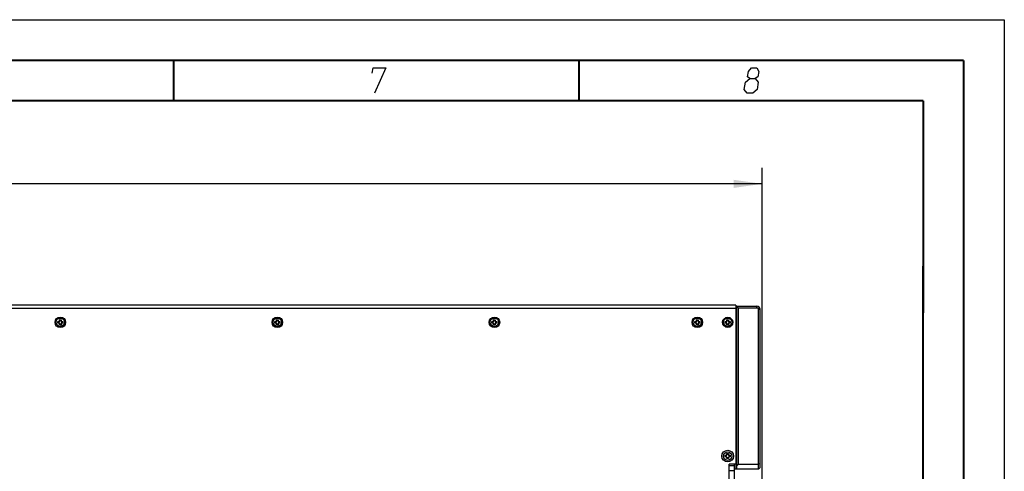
# Model space of a CAD drawing. Extents: x 0 to 420, y 0 to 297.
# Tile 77 of 77: x 298 to 420, y 241 to 297. Entities that reach past the tile are written whole.
import ezdxf

# ---------------------------------------------------------------- set-up
doc = ezdxf.new("R2010")
doc.units = 0
doc.header["$LTSCALE"] = 23.1
doc.layers.get('0').update_dxf_attribs({"linetype": 'CONTINUOUS'})
for name, color, linetype in [('02___PRT_ALL_AXES', 7, 'CONTINUOUS'), ('03__ASM_ALL_CURVES', 7, 'CONTINUOUS'), ('DIM_PILOTEES', 7, 'CONTINUOUS')]:
    doc.layers.add(name, color=color, linetype=linetype)
doc.dimstyles.get("Standard").update_dxf_attribs({"dimtxt": 2.5, "dimasz": 2.5, "dimexe": 1.25, "dimexo": 0.625, "dimtad": 1, "dimcen": 2.5, "dimazin": 3, "dimtfac": 1, "dimtmove": 0, "dimatfit": 3})

# ---------------------------------------------------------------- blocks, each defined once
blk = doc.blocks.new('_FILLED')
at = {"color": 0, "linetype": 'BYBLOCK'}
blk.add_solid([(0, 0), (-1, 0.143), (-1, -0.143)], dxfattribs=at)
blk = doc.blocks.new('*D5')
at = {"layer": 'DIM_PILOTEES', "color": 2, "linetype": 'CONTINUOUS'}
for p, q in [((190.12, 209.11), (190.12, 278.74)), ((390.12, 209.11), (390.12, 278.74)), ((190.12, 276.74), (290.12, 276.74)), ((390.12, 276.74), (290.12, 276.74))]:
    blk.add_line(p, q, dxfattribs=at)
at = {"layer": 'DIM_PILOTEES', "color": 2, "linetype": 'CONTINUOUS', "xscale": 3.5, "yscale": 3.5, "zscale": 3.5, "rotation": 180}
blk.add_blockref('_FILLED', (190.12, 276.74), dxfattribs=at)
at = {"layer": 'DIM_PILOTEES', "color": 2, "linetype": 'CONTINUOUS', "xscale": 3.5, "yscale": 3.5, "zscale": 3.5}
blk.add_blockref('_FILLED', (390.12, 276.74), dxfattribs=at)

msp = doc.modelspace()

# ---------------------------------------------------------------- linework, layer by layer
at = {"color": 7, "linetype": 'CONTINUOUS'}
for p, q in [((0, 297), (420, 297)), ((420, 297), (420, 0)), ((25, 287), (410, 287)), ((410, 287), (409.83, 10.109)), ((386.864, 261.759), (193.364, 261.759)), ((386.864, 261.359), (193.364, 261.359)), ((386.864, 261.759), (386.864, 242.145)), ((386.864, 261.259), (386.964, 261.259)), ((386.963, 261.659), (389.464, 261.659)), ((386.964, 261.659), (386.964, 241.544)), ((386.964, 261.658), (387.163, 261.459)), ((387.163, 261.459), (389.464, 261.459)), ((387.163, 261.459), (387.163, 242.162)), ((389.464, 261.459), (389.464, 261.659)), ((389.664, 242.162), (389.664, 261.262)), ((389.864, 241.745), (389.864, 261.26)), ((386.964, 260.659), (386.864, 260.659)), ((386.964, 260.559), (386.864, 260.559)), ((303.194, 259.557), (303.194, 259.762)), ((303.236, 259.711), (303.236, 259.608)), ((303.405, 259.973), (303.609, 259.973)), ((303.609, 259.346), (303.405, 259.346)), ((303.559, 259.931), (303.456, 259.931)), ((303.456, 259.388), (303.559, 259.388)), ((303.778, 259.608), (303.778, 259.711)), ((303.82, 259.762), (303.82, 259.557)), ((329.979, 259.557), (329.979, 259.762)), ((330.022, 259.711), (330.022, 259.608)), ((330.191, 259.973), (330.395, 259.973)), ((330.395, 259.346), (330.191, 259.346)), ((330.344, 259.931), (330.241, 259.931)), ((330.241, 259.388), (330.344, 259.388)), ((330.564, 259.608), (330.564, 259.711)), ((330.606, 259.762), (330.606, 259.557)), ((356.765, 259.557), (356.765, 259.762)), ((356.807, 259.711), (356.807, 259.608)), ((356.976, 259.973), (357.181, 259.973)), ((357.181, 259.346), (356.976, 259.346)), ((357.13, 259.931), (357.027, 259.931)), ((357.027, 259.388), (357.13, 259.388)), ((357.35, 259.608), (357.35, 259.711)), ((357.392, 259.762), (357.392, 259.557)), ((381.801, 259.557), (381.801, 259.762)), ((381.808, 259.566), (381.801, 259.557)), ((381.814, 259.575), (381.808, 259.566)), ((381.843, 259.711), (381.843, 259.608)), ((382.012, 259.973), (382.217, 259.973)), ((382.021, 259.352), (382.012, 259.346)), ((382.217, 259.346), (382.012, 259.346)), ((382.03, 259.359), (382.021, 259.352)), ((382.166, 259.931), (382.063, 259.931)), ((382.063, 259.388), (382.166, 259.388)), ((382.386, 259.608), (382.386, 259.711)), ((382.428, 259.762), (382.428, 259.557)), ((385.551, 259.557), (385.551, 259.762)), ((385.593, 259.711), (385.593, 259.608)), ((385.762, 259.973), (385.967, 259.973)), ((385.772, 259.353), (385.762, 259.346)), ((385.967, 259.346), (385.762, 259.346)), ((385.916, 259.931), (385.813, 259.931)), ((385.813, 259.388), (385.916, 259.388)), ((385.957, 259.353), (385.967, 259.346)), ((386.136, 259.608), (386.136, 259.711)), ((386.178, 259.762), (386.178, 259.557)), ((385.551, 243.043), (385.551, 243.247)), ((385.593, 243.196), (385.593, 243.093)), ((385.762, 243.458), (385.967, 243.458)), ((385.916, 243.416), (385.813, 243.416)), ((386.136, 243.093), (386.136, 243.196)), ((386.178, 243.247), (386.178, 243.043)), ((385.967, 242.831), (385.762, 242.831)), ((385.813, 242.874), (385.916, 242.874)), ((386.864, 242.145), (386.064, 242.145)), ((386.064, 212.134), (386.064, 242.145)), ((386.664, 241.944), (386.064, 241.944)), ((386.664, 242.144), (386.664, 212.134)), ((386.764, 242.145), (386.764, 241.544)), ((387.163, 242.162), (389.664, 242.162)), ((389.864, 242.234), (389.664, 242.162)), ((389.664, 241.544), (389.664, 242.162)), ((386.064, 241.368), (386.664, 241.368)), ((389.663, 241.544), (386.764, 241.544)), ((389.663, 241.544), (389.864, 241.745))]:
    msp.add_line(p, q, dxfattribs=at)
at = {"color": 7, "linetype": 'CONTINUOUS', "const_width": 0.25}
for points in [[(415, 292), (20, 292)], [(317.5, 292), (317.5, 287)], [(367.5, 292), (367.5, 287)], [(415, 5), (415, 292)], [(25, 287), (410, 287)], [(410, 287), (409.847, 9.923)]]:
    msp.add_lwpolyline(points, dxfattribs=at)
at = {"color": 2, "linetype": 'CONTINUOUS'}
for points in [[(341.994, 290.4), (342.104, 291.075), (343.679, 291.075), (342.265, 287.925)], [(388.583, 289.725), (388.32, 289.95), (388.43, 290.625), (388.804, 291.075), (389.479, 291.075), (389.705, 290.625), (389.595, 289.95), (389.258, 289.725), (389.635, 289.275), (389.488, 288.375), (388.964, 287.925), (388.289, 287.925), (387.913, 288.375)], [(387.913, 288.375), (388.06, 289.275), (388.583, 289.725), (389.258, 289.725)]]:
    msp.add_lwpolyline(points, dxfattribs=at)
at = {"color": 7, "linetype": 'CONTINUOUS'}
for points in [[(389.464, 261.459), (389.495, 261.457), (389.523, 261.45), (389.549, 261.44), (389.571, 261.428), (389.591, 261.413), (389.608, 261.397), (389.622, 261.38), (389.634, 261.363), (389.643, 261.346), (389.65, 261.328), (389.654, 261.312), (389.657, 261.296), (389.66, 261.279), (389.663, 261.262)], [(389.664, 261.262), (389.697, 261.263), (389.731, 261.263), (389.765, 261.263), (389.798, 261.263), (389.832, 261.262), (389.865, 261.261)], [(303.207, 259.744), (303.2, 259.753), (303.194, 259.762)], [(303.207, 259.575), (303.2, 259.566), (303.194, 259.557)], [(303.236, 259.711), (303.228, 259.719), (303.221, 259.727), (303.214, 259.736), (303.207, 259.744)], [(303.236, 259.608), (303.228, 259.6), (303.221, 259.591), (303.214, 259.583), (303.207, 259.575)], [(303.422, 259.96), (303.414, 259.966), (303.405, 259.973)], [(303.422, 259.359), (303.414, 259.352), (303.405, 259.346)], [(303.456, 259.931), (303.447, 259.938), (303.439, 259.946), (303.431, 259.953), (303.422, 259.96)], [(303.456, 259.388), (303.447, 259.381), (303.439, 259.373), (303.431, 259.366), (303.422, 259.359)], [(303.559, 259.931), (303.567, 259.938), (303.575, 259.946), (303.583, 259.953), (303.592, 259.96)], [(303.559, 259.388), (303.567, 259.381), (303.575, 259.373), (303.583, 259.366), (303.592, 259.359)], [(303.592, 259.96), (303.601, 259.966), (303.609, 259.973)], [(303.592, 259.359), (303.601, 259.352), (303.609, 259.346)], [(303.778, 259.711), (303.786, 259.719), (303.793, 259.727), (303.8, 259.736), (303.807, 259.744)], [(303.778, 259.608), (303.786, 259.6), (303.793, 259.591), (303.8, 259.583), (303.807, 259.575)], [(303.807, 259.744), (303.814, 259.753), (303.82, 259.762)], [(303.807, 259.575), (303.814, 259.566), (303.82, 259.557)], [(329.993, 259.744), (329.986, 259.753), (329.979, 259.762)], [(329.993, 259.575), (329.986, 259.566), (329.979, 259.557)], [(330.022, 259.711), (330.014, 259.719), (330.007, 259.727), (329.999, 259.736), (329.993, 259.744)], [(330.022, 259.608), (330.014, 259.6), (330.007, 259.591), (329.999, 259.583), (329.993, 259.575)], [(330.208, 259.96), (330.199, 259.966), (330.191, 259.973)], [(330.208, 259.359), (330.199, 259.352), (330.191, 259.346)], [(330.241, 259.931), (330.233, 259.938), (330.225, 259.946), (330.216, 259.953), (330.208, 259.96)], [(330.241, 259.388), (330.233, 259.381), (330.225, 259.373), (330.216, 259.366), (330.208, 259.359)], [(330.344, 259.931), (330.353, 259.938), (330.361, 259.946), (330.369, 259.953), (330.378, 259.96)], [(330.344, 259.388), (330.353, 259.381), (330.361, 259.373), (330.369, 259.366), (330.378, 259.359)], [(330.378, 259.96), (330.386, 259.966), (330.395, 259.973)], [(330.378, 259.359), (330.386, 259.352), (330.395, 259.346)], [(330.564, 259.711), (330.572, 259.719), (330.579, 259.727), (330.586, 259.736), (330.593, 259.744)], [(330.564, 259.608), (330.572, 259.6), (330.579, 259.591), (330.586, 259.583), (330.593, 259.575)], [(330.593, 259.744), (330.6, 259.753), (330.606, 259.762)], [(330.593, 259.575), (330.6, 259.566), (330.606, 259.557)], [(356.778, 259.744), (356.772, 259.753), (356.765, 259.762)], [(356.778, 259.575), (356.772, 259.566), (356.765, 259.557)], [(356.807, 259.711), (356.8, 259.719), (356.792, 259.727), (356.785, 259.736), (356.778, 259.744)], [(356.807, 259.608), (356.8, 259.6), (356.792, 259.591), (356.785, 259.583), (356.778, 259.575)], [(356.994, 259.96), (356.985, 259.966), (356.976, 259.973)], [(356.994, 259.359), (356.985, 259.352), (356.976, 259.346)], [(357.027, 259.931), (357.019, 259.938), (357.011, 259.946), (357.002, 259.953), (356.994, 259.96)], [(357.027, 259.388), (357.019, 259.381), (357.011, 259.373), (357.002, 259.366), (356.994, 259.359)], [(357.13, 259.931), (357.138, 259.938), (357.147, 259.946), (357.155, 259.953), (357.164, 259.96)], [(357.13, 259.388), (357.138, 259.381), (357.147, 259.373), (357.155, 259.366), (357.164, 259.359)], [(357.164, 259.96), (357.172, 259.966), (357.181, 259.973)], [(357.164, 259.359), (357.172, 259.352), (357.181, 259.346)], [(357.35, 259.711), (357.358, 259.719), (357.365, 259.727), (357.372, 259.736), (357.379, 259.744)], [(357.35, 259.608), (357.358, 259.6), (357.365, 259.591), (357.372, 259.583), (357.379, 259.575)], [(357.379, 259.744), (357.386, 259.753), (357.392, 259.762)], [(357.379, 259.575), (357.386, 259.566), (357.392, 259.557)], [(381.814, 259.744), (381.808, 259.753), (381.801, 259.762)], [(381.843, 259.711), (381.836, 259.719), (381.828, 259.727), (381.821, 259.736), (381.814, 259.744)], [(381.843, 259.608), (381.836, 259.6), (381.828, 259.591), (381.821, 259.583), (381.814, 259.575)], [(382.03, 259.96), (382.021, 259.966), (382.012, 259.973)], [(382.063, 259.931), (382.055, 259.938), (382.046, 259.946), (382.038, 259.953), (382.03, 259.96)], [(382.063, 259.388), (382.055, 259.381), (382.046, 259.373), (382.038, 259.366), (382.03, 259.359)], [(382.166, 259.931), (382.174, 259.938), (382.182, 259.946), (382.191, 259.953), (382.199, 259.96)], [(382.166, 259.388), (382.174, 259.381), (382.182, 259.373), (382.191, 259.366), (382.199, 259.359)], [(382.199, 259.96), (382.208, 259.966), (382.217, 259.973)], [(382.199, 259.359), (382.208, 259.352), (382.217, 259.346)], [(382.386, 259.711), (382.393, 259.719), (382.401, 259.727), (382.408, 259.736), (382.415, 259.744)], [(382.386, 259.608), (382.393, 259.6), (382.401, 259.591), (382.408, 259.583), (382.415, 259.575)], [(382.415, 259.744), (382.421, 259.753), (382.428, 259.762)], [(382.415, 259.575), (382.421, 259.566), (382.428, 259.557)], [(385.564, 259.744), (385.558, 259.753), (385.551, 259.762)], [(385.564, 259.575), (385.558, 259.566), (385.551, 259.557)], [(385.593, 259.711), (385.586, 259.719), (385.578, 259.727), (385.571, 259.736), (385.564, 259.744)], [(385.593, 259.608), (385.586, 259.6), (385.578, 259.591), (385.571, 259.583), (385.564, 259.575)], [(385.78, 259.96), (385.771, 259.966), (385.762, 259.973)], [(385.813, 259.388), (385.805, 259.381), (385.796, 259.373), (385.788, 259.366), (385.78, 259.359), (385.772, 259.353)], [(385.813, 259.931), (385.805, 259.938), (385.796, 259.946), (385.788, 259.953), (385.78, 259.96)], [(385.916, 259.931), (385.924, 259.938), (385.932, 259.946), (385.941, 259.953), (385.949, 259.96)], [(385.916, 259.388), (385.924, 259.381), (385.932, 259.373), (385.941, 259.366), (385.949, 259.359), (385.957, 259.353)], [(385.949, 259.96), (385.958, 259.966), (385.967, 259.973)], [(386.136, 259.711), (386.143, 259.719), (386.151, 259.727), (386.158, 259.736), (386.165, 259.744)], [(386.136, 259.608), (386.143, 259.6), (386.151, 259.591), (386.158, 259.583), (386.165, 259.575)], [(386.165, 259.744), (386.171, 259.753), (386.178, 259.762)], [(386.165, 259.575), (386.171, 259.566), (386.178, 259.557)], [(385.564, 243.23), (385.558, 243.238), (385.551, 243.247)], [(385.564, 243.06), (385.558, 243.051), (385.551, 243.043)], [(385.593, 243.196), (385.586, 243.205), (385.578, 243.213), (385.571, 243.221), (385.564, 243.23)], [(385.593, 243.093), (385.586, 243.085), (385.578, 243.077), (385.571, 243.069), (385.564, 243.06)], [(385.78, 243.445), (385.771, 243.452), (385.762, 243.458)], [(385.813, 243.416), (385.805, 243.424), (385.796, 243.431), (385.788, 243.438), (385.78, 243.445)], [(385.916, 243.416), (385.924, 243.424), (385.932, 243.431), (385.941, 243.438), (385.949, 243.445)], [(385.949, 243.445), (385.958, 243.452), (385.967, 243.458)], [(386.136, 243.196), (386.143, 243.205), (386.151, 243.213), (386.158, 243.221), (386.165, 243.23)], [(386.136, 243.093), (386.143, 243.085), (386.151, 243.077), (386.158, 243.069), (386.165, 243.06)], [(386.165, 243.23), (386.171, 243.238), (386.178, 243.247)], [(386.165, 243.06), (386.171, 243.051), (386.178, 243.043)], [(385.78, 242.845), (385.771, 242.838), (385.762, 242.831)], [(385.813, 242.874), (385.805, 242.866), (385.796, 242.859), (385.788, 242.852), (385.78, 242.845)], [(385.916, 242.874), (385.924, 242.866), (385.932, 242.859), (385.941, 242.852), (385.949, 242.845)], [(385.949, 242.845), (385.958, 242.838), (385.967, 242.831)], [(386.964, 241.932), (386.998, 241.97), (387.031, 242.008), (387.064, 242.047), (387.097, 242.085), (387.13, 242.124), (387.163, 242.162)]]:
    msp.add_lwpolyline(points, dxfattribs=at)
for centre, radius in [((303.507, 259.659), 0.65), ((303.507, 259.659), 0.52), ((330.293, 259.659), 0.65), ((330.293, 259.659), 0.52), ((357.079, 259.659), 0.65), ((357.079, 259.659), 0.52), ((382.114, 259.659), 0.65), ((382.114, 259.659), 0.52), ((385.864, 259.659), 0.632), ((385.864, 259.659), 0.52), ((385.864, 243.145), 0.72), ((385.864, 243.145), 0.52)]:
    msp.add_circle(centre, radius, dxfattribs=at)
for centre, radius, start, end in [((389.464, 261.259), 0.4, 0.26216, 90), ((303.247, 259.919), 0.167, 251.30248, 18.69752), ((303.247, 259.399), 0.167, 341.30248, 108.69752), ((303.247, 259.919), 0.209, 266.91266, 3.08734), ((303.247, 259.399), 0.209, 356.91266, 93.08734), ((303.767, 259.919), 0.209, 176.91266, 273.08734), ((303.767, 259.399), 0.209, 86.91266, 183.08734), ((303.767, 259.919), 0.167, 161.30248, 288.69752), ((303.767, 259.399), 0.167, 71.30248, 198.69752), ((330.033, 259.919), 0.167, 251.30248, 18.69752), ((330.033, 259.399), 0.167, 341.30248, 108.69752), ((330.033, 259.919), 0.209, 266.91266, 3.08734), ((330.033, 259.399), 0.209, 356.91266, 93.08734), ((330.553, 259.919), 0.209, 176.91266, 273.08734), ((330.553, 259.399), 0.209, 86.91266, 183.08734), ((330.553, 259.919), 0.167, 161.30248, 288.69752), ((330.553, 259.399), 0.167, 71.30248, 198.69752), ((356.819, 259.919), 0.167, 251.30248, 18.69752), ((356.819, 259.399), 0.167, 341.30248, 108.69752), ((356.819, 259.919), 0.209, 266.91266, 3.08734), ((356.819, 259.399), 0.209, 356.91266, 93.08734), ((357.339, 259.919), 0.209, 176.91266, 273.08734), ((357.339, 259.399), 0.209, 86.91266, 183.08734), ((357.339, 259.919), 0.167, 161.30248, 288.69752), ((357.339, 259.399), 0.167, 71.30248, 198.69752), ((381.854, 259.919), 0.167, 251.30248, 18.69752), ((381.854, 259.399), 0.167, 341.30248, 108.69752), ((381.854, 259.919), 0.209, 266.91266, 3.08734), ((381.854, 259.399), 0.209, 356.91266, 93.08734), ((382.374, 259.919), 0.209, 176.91266, 273.08734), ((382.374, 259.399), 0.209, 86.91266, 183.08734), ((382.374, 259.919), 0.167, 161.30248, 288.69752), ((382.374, 259.399), 0.167, 71.30248, 198.69752), ((385.604, 259.919), 0.167, 251.30248, 18.69752), ((385.604, 259.399), 0.167, 341.30248, 108.69752), ((385.604, 259.919), 0.209, 266.91266, 3.08734), ((385.604, 259.399), 0.209, 356.91266, 93.08734), ((386.124, 259.919), 0.209, 176.91266, 273.08734), ((386.124, 259.399), 0.209, 86.91266, 183.08734), ((386.124, 259.919), 0.167, 161.30248, 288.69752), ((386.124, 259.399), 0.167, 71.30248, 198.69752), ((385.604, 243.405), 0.167, 251.30248, 18.69752), ((385.604, 242.885), 0.167, 341.30248, 108.69752), ((385.604, 243.405), 0.209, 266.91266, 3.08734), ((385.604, 242.885), 0.209, 356.91266, 93.08734), ((386.124, 243.405), 0.209, 176.91266, 273.08734), ((386.124, 242.885), 0.209, 86.91266, 183.08734), ((386.124, 243.405), 0.167, 161.30248, 288.69752), ((386.124, 242.885), 0.167, 71.30248, 198.69752)]:
    msp.add_arc(centre, radius, start, end, dxfattribs=at)
at = {"layer": '02___PRT_ALL_AXES', "color": 7, "linetype": 'CONTINUOUS'}
for start, end in [(180, 195.03398), (60, 120), (240, 300), (344.50247, 360)]:
    msp.add_arc((382.114, 259.659), 0.25, start, end, dxfattribs=at)
at = {"layer": '03__ASM_ALL_CURVES', "color": 4, "linetype": 'CONTINUOUS'}
msp.add_line((390.124, 226.515), (390.124, 263.889), dxfattribs=at)

# ---------------------------------------------------------------- dimensions: what is measured, and where the dimension line sits
at = {"layer": 'DIM_PILOTEES', "color": 2, "linetype": 'CONTINUOUS'}
dim = msp.add_linear_dim(base=(190.124, 276.743), p1=(390.124, 209.109), p2=(190.124, 209.109), angle=180, dimstyle='Standard', dxfattribs=at)
dim.commit()
dim.dimension.update_dxf_attribs({"geometry": '*D5', "text_midpoint": (281.365, 276.743), "dimtype": 128})

doc.saveas('drawing.dxf')
